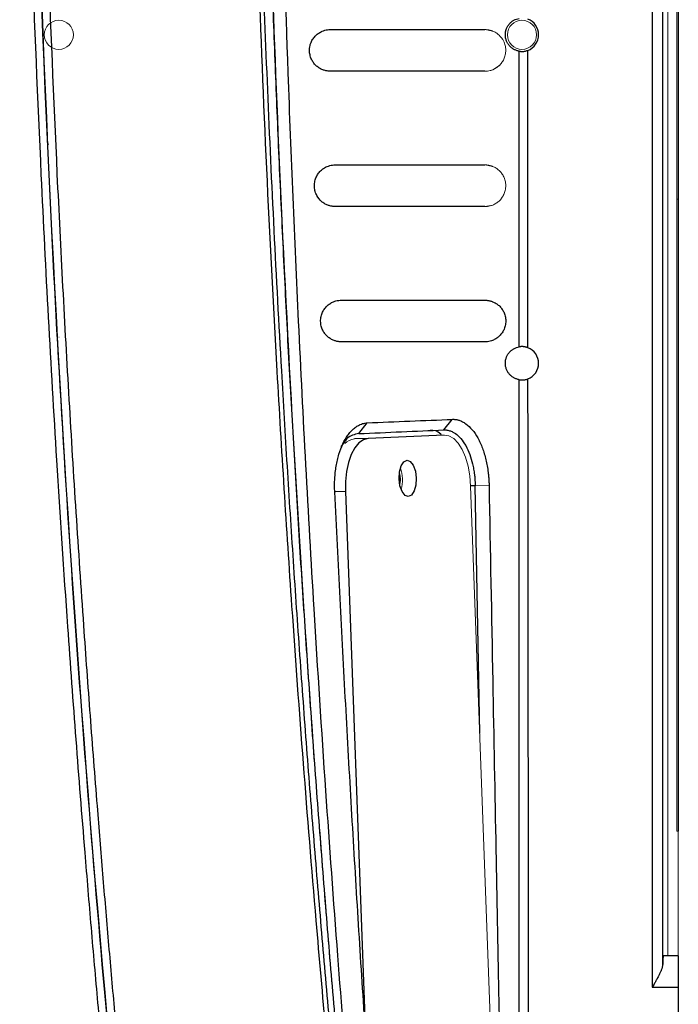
# Model space of a CAD drawing. Header units: millimetres. Extents: x 0 to 1118, y 0 to 864.
# Tile 22 of 76: x 361 to 393, y 578 to 626. Entities that reach past the tile are written whole.
import ezdxf

# ---------------------------------------------------------------- set-up
doc = ezdxf.new("R2010")
doc.units = ezdxf.units.MM

msp = doc.modelspace()

# ---------------------------------------------------------------- linework, layer by layer
at = {"color": 7, "linetype": 'Continuous', "lineweight": 30}
for p, q in [((391.682, 744.255), (391.682, 579.255)), ((392.182, 580.361), (392.182, 743.148)), ((392.931, 706.395), (392.931, 617.115)), ((385.284, 610.013), (385.283, 624.217)), ((385.708, 609.971), (385.699, 624.255)), ((392.931, 617.115), (392.931, 586.755)), ((381.665, 606.024), (382.072, 606.531)), ((377.58, 605.846), (377.986, 606.362)), ((378.029, 605.611), (377.368, 605.589)), ((381.682, 605.774), (378.029, 605.611)), ((379.564, 603.636), (379.546, 603.448)), ((383.389, 591.454), (383.175, 603.338)), ((376.942, 603.06), (378.043, 573.102)), ((392.931, 580.755), (392.208, 580.755)), ((392.931, 580.755), (392.931, 579.255)), ((391.682, 579.255), (392.931, 579.255)), ((392.931, 579.255), (392.931, 566.255))]:
    msp.add_line(p, q, dxfattribs=at)
at = {"color": 144, "linetype": 'Continuous', "lineweight": 0}
for p, q in [((392.431, 580.755), (392.431, 742.755)), ((392.856, 736.755), (392.856, 586.755)), ((384.014, 625.182), (383.641, 625.255)), ((362.684, 619.755), (362.678, 619.755)), ((384.014, 618.682), (383.641, 618.755)), ((362.826, 617.115), (362.82, 617.115)), ((383.641, 616.755), (384.014, 616.827)), ((392.931, 617.115), (392.856, 617.115)), ((363.182, 610.475), (363.176, 610.475)), ((363.31, 607.975), (363.316, 607.975)), ((381.021, 605.752), (377.368, 605.589)), ((381.682, 605.774), (381.021, 605.752)), ((384.054, 573.349), (382.953, 603.329)), ((383.175, 603.338), (383.839, 603.352)), ((392.856, 586.755), (392.931, 586.755)), ((392.931, 586.755), (392.931, 580.755))]:
    msp.add_line(p, q, dxfattribs=at)
at = {"color": 8, "linetype": 'Continuous', "lineweight": 30}
for p, q in [((383.175, 603.338), (382.952, 603.33)), ((376.942, 603.06), (376.466, 603.044))]:
    msp.add_line(p, q, dxfattribs=at)
at = {"color": 7, "linetype": 'Continuous', "lineweight": 30, "flags": 128}
for points in [[(378.029, 605.611), (377.801, 605.553), (377.585, 605.401), (377.389, 605.161), (377.222, 604.842), (377.09, 604.457), (376.997, 604.021), (376.947, 603.549), (376.942, 603.06)], [(379.961, 602.82), (379.801, 602.879), (379.66, 603.063), (379.56, 603.343), (379.516, 603.676), (379.535, 604.012), (379.614, 604.3), (379.741, 604.495), (379.897, 604.569), (380.057, 604.509), (380.198, 604.326), (380.298, 604.046), (380.341, 603.713), (380.322, 603.377), (380.243, 603.089), (380.116, 602.893), (379.961, 602.82)]]:
    msp.add_lwpolyline(points, dxfattribs=at)
at = {"color": 144, "linetype": 'Continuous', "lineweight": 0, "flags": 128}
msp.add_lwpolyline([(382.953, 603.329), (382.912, 603.815), (382.828, 604.281), (382.703, 604.708), (382.542, 605.08), (382.352, 605.383), (382.14, 605.604), (381.914, 605.737), (381.682, 605.774)], dxfattribs=at)
at = {"color": 144, "linetype": 'Continuous', "lineweight": 0}
for centre in [(363.171, 625.005), (385.421, 625.005)]:
    msp.add_circle(centre, 0.7, dxfattribs=at)
for centre, radius, start, end in [((377.445, 604.852), 0.741, 95.9425, 135.5905), ((378.007, 603.628), 1.676, 343.7518, 20.198)]:
    msp.add_arc(centre, radius, start, end, dxfattribs=at)
at = {"color": 7, "linetype": 'Continuous', "lineweight": 30}
for points, knots in [([(378.129, 767.391), (378.047, 766.654), (377.875, 765.12), (377.614, 762.73), (377.34, 760.161), (377.055, 757.414), (376.759, 754.488), (376.455, 751.383), (376.145, 748.099), (375.83, 744.635), (375.185, 737.238), (374.413, 727.229), (373.453, 711.937), (372.872, 699.354), (372.446, 685.975), (372.213, 674.835), (372.124, 661.762), (372.213, 648.682), (372.446, 637.537), (372.872, 624.15), (373.453, 611.567), (374.413, 596.28), (375.231, 585.685), (375.979, 577.194), (376.446, 572.2), (376.899, 567.61), (377.331, 563.422), (377.737, 559.636), (378.003, 557.246), (378.129, 556.118)], [0, 0, 0, 0, 0.010511, 0.021867, 0.034068, 0.047114, 0.061005, 0.075741, 0.091322, 0.107748, 0.125019, 0.196531, 0.249995, 0.342121, 0.374999, 0.439665, 0.5, 0.560225, 0.625002, 0.657956, 0.750006, 0.803471, 0.874982, 0.900571, 0.924259, 0.946046, 0.965932, 0.983917, 1, 1, 1, 1]), ([(378.348, 767.366), (378.266, 766.637), (378.102, 765.177), (377.861, 762.981), (377.625, 760.775), (377.392, 758.56), (377.164, 756.335), (376.94, 754.1), (376.72, 751.856), (376.505, 749.602), (376.294, 747.339), (376.088, 745.066), (375.886, 742.783), (375.69, 740.49), (375.498, 738.188), (375.311, 735.877), (375.129, 733.555), (374.952, 731.224), (374.78, 728.884), (374.613, 726.534), (374.452, 724.174), (374.296, 721.805), (374.145, 719.427), (374, 717.039), (373.645, 710.947), (373.161, 701.214), (372.691, 687.899), (372.414, 674.766), (372.323, 661.755), (372.414, 648.744), (372.691, 635.61), (373.161, 622.295), (373.681, 611.831), (374.129, 604.289), (374.422, 599.737), (374.734, 595.22), (375.066, 590.738), (375.416, 586.291), (375.784, 581.88), (376.17, 577.503), (376.573, 573.163), (376.992, 568.857), (377.428, 564.587), (377.877, 560.353), (378.192, 557.543), (378.348, 556.143)], [0, 0, 0, 0, 0.010393, 0.020829, 0.031308, 0.041831, 0.052398, 0.063007, 0.07366, 0.084357, 0.095097, 0.10588, 0.116706, 0.127576, 0.13849, 0.149446, 0.160446, 0.17149, 0.182576, 0.193706, 0.204879, 0.216096, 0.227356, 0.238659, 0.250005, 0.313829, 0.376771, 0.438829, 0.5, 0.561171, 0.623229, 0.686171, 0.749995, 0.771704, 0.793254, 0.814645, 0.835877, 0.856949, 0.877863, 0.898617, 0.919213, 0.939648, 0.959925, 0.980042, 1, 1, 1, 1]), ([(378.523, 767.22), (378.44, 766.458), (378.276, 764.936), (378.036, 762.651), (377.801, 760.366), (377.571, 758.081), (377.347, 755.794), (377.128, 753.508), (376.915, 751.22), (376.707, 748.933), (376.505, 746.644), (376.308, 744.355), (376.116, 742.066), (375.93, 739.777), (375.749, 737.486), (375.573, 735.196), (375.403, 732.905), (375.239, 730.613), (375.079, 728.322), (374.925, 726.03), (374.777, 723.737), (374.634, 721.444), (374.496, 719.151), (374.364, 716.858), (374.128, 712.603), (373.65, 703.044), (373.153, 689.405), (372.861, 674.525), (372.798, 664.251), (372.814, 657.351), (372.844, 652.948), (372.893, 648.546), (372.963, 644.143), (373.052, 639.741), (373.162, 635.339), (373.291, 630.938), (373.44, 626.538), (373.609, 622.138), (373.797, 617.739), (374.006, 613.341), (374.234, 608.944), (374.482, 604.548), (374.75, 600.153), (375.038, 595.76), (375.345, 591.367), (375.673, 586.977), (376.02, 582.587), (376.387, 578.199), (376.773, 573.813), (377.18, 569.429), (377.607, 565.047), (378.052, 560.667), (378.366, 557.749), (378.523, 556.289)], [0, 0, 0, 0, 0.010869, 0.021738, 0.032608, 0.043477, 0.054346, 0.065216, 0.076086, 0.086955, 0.097825, 0.108695, 0.119565, 0.130435, 0.141304, 0.152174, 0.163044, 0.173914, 0.184784, 0.195654, 0.206523, 0.217393, 0.228263, 0.239133, 0.250002, 0.288749, 0.375002, 0.443723, 0.500001, 0.520834, 0.541668, 0.562501, 0.583335, 0.604168, 0.625001, 0.645834, 0.666668, 0.687501, 0.708334, 0.729167, 0.750001, 0.770834, 0.791668, 0.812501, 0.833335, 0.854169, 0.875002, 0.895836, 0.916669, 0.937503, 0.958335, 0.979168, 1, 1, 1, 1]), ([(365.367, 748.614), (365.303, 747.931), (365.136, 746.126), (364.893, 743.422), (364.64, 740.495), (364.188, 735.077), (363.293, 723.328), (362.43, 708.65), (361.542, 686.922), (361.165, 665.174), (361.462, 640.008), (362.135, 620.945), (362.923, 606.469), (363.521, 597.427), (363.981, 591.146), (364.362, 586.328), (364.716, 582.114), (365.033, 578.503), (365.255, 576.098), (365.367, 574.895)], [0, 0, 0, 0, 0.011833, 0.03125, 0.046823, 0.062501, 0.125002, 0.250001, 0.316024, 0.499997, 0.624997, 0.749997, 0.828892, 0.874998, 0.906249, 0.937499, 0.95834, 0.979174, 1, 1, 1, 1]), ([(365.748, 748.577), (363.035, 719.721), (361.675, 690.738), (361.675, 632.771), (363.035, 603.788), (365.748, 574.933)], [0, 0, 0, 0, 0.5, 0.5, 1, 1, 1, 1]), ([(365.751, 574.932), (364.402, 589.361), (363.382, 603.821), (362.02, 632.772), (361.678, 647.263), (361.678, 676.246), (362.02, 690.738), (363.382, 719.689), (364.402, 734.148), (365.751, 748.577)], [0, 0, 0, 0, 0.25, 0.25, 0.5, 0.5, 0.75, 0.75, 1, 1, 1, 1]), ([(366.131, 748.539), (366.063, 747.81), (365.928, 746.354), (365.732, 744.177), (365.542, 742.012), (365.358, 739.861), (365.089, 736.625), (364.748, 732.302), (364.218, 725.076), (363.635, 716.042), (362.87, 701.571), (362.231, 683.477), (361.975, 661.755), (362.231, 640.032), (362.87, 621.938), (363.635, 607.468), (364.195, 598.797), (364.668, 592.293), (364.975, 588.315), (365.269, 584.703), (365.543, 581.471), (365.829, 578.231), (366.03, 576.067), (366.131, 574.97)], [0, 0, 0, 0, 0.012652, 0.025227, 0.037727, 0.050152, 0.062501, 0.09376, 0.125002, 0.187552, 0.250002, 0.375088, 0.5, 0.624911, 0.749998, 0.812439, 0.874998, 0.899958, 0.924999, 0.943849, 0.9625, 0.980981, 1, 1, 1, 1]), ([(375.646, 729.727), (375.595, 728.922), (375.495, 727.335), (375.353, 724.988), (375.22, 722.709), (375.095, 720.498), (374.979, 718.355), (374.871, 716.279), (374.77, 714.271), (374.676, 712.331), (374.589, 710.458), (374.508, 708.654), (374.433, 706.918), (374.363, 705.249), (374.299, 703.649), (374.24, 702.116), (374.185, 700.652), (374.135, 699.256), (374.089, 697.927), (374.047, 696.667), (374.009, 695.475), (373.974, 694.351), (373.942, 693.295), (373.913, 692.308), (373.887, 691.388), (373.864, 690.537), (373.843, 689.753), (373.825, 689.038), (373.808, 688.391), (373.794, 687.813), (373.782, 687.302), (373.771, 686.86), (373.762, 686.486), (373.755, 686.18), (373.75, 685.942), (373.746, 685.772), (373.659, 681.882), (373.53, 674.329), (373.457, 663.172), (373.499, 652.261), (373.638, 642.324), (373.859, 632.657), (374.177, 622.561), (374.677, 610.61), (375.298, 599.113), (375.954, 588.962), (376.529, 581.045), (377.094, 573.95), (377.634, 567.675), (378.134, 562.218), (378.581, 557.579), (378.867, 554.759), (378.996, 553.485)], [0, 0, 0, 0, 0.0137073, 0.027029, 0.0399651, 0.0525154, 0.0646799, 0.0764586, 0.0878514, 0.0988581, 0.1094789, 0.1197136, 0.1295621, 0.1390245, 0.1481007, 0.1567907, 0.1650944, 0.1730118, 0.1805429, 0.1876876, 0.194446, 0.200818, 0.2068036, 0.2124028, 0.2176156, 0.222442, 0.2268819, 0.2309353, 0.2346023, 0.2378828, 0.2407768, 0.2432843, 0.2454054, 0.2471399, 0.248488, 0.2494495, 0.2500246, 0.3146386, 0.3778605, 0.4396874, 0.5001171, 0.5468098, 0.6040507, 0.671834, 0.7501509, 0.7997758, 0.8447534, 0.8850854, 0.9207739, 0.9518212, 0.9782292, 1, 1, 1, 1]), ([(384.621, 625.005), (384.622, 625.02), (384.622, 625.05), (384.626, 625.095), (384.632, 625.139), (384.641, 625.183), (384.652, 625.226), (384.666, 625.269), (384.694, 625.343), (384.746, 625.442), (384.83, 625.548), (384.926, 625.638), (385.035, 625.709), (385.155, 625.764), (385.239, 625.783), (385.282, 625.793)], [0, 0, 0, 0, 0.029153, 0.058301, 0.087734, 0.117732, 0.14856, 0.180463, 0.213662, 0.32284, 0.443831, 0.568519, 0.702461, 0.848335, 1, 1, 1, 1]), ([(386.221, 625.005), (386.221, 625.167), (386.17, 625.329), (385.985, 625.595), (385.851, 625.698), (385.699, 625.755)], [0, 0, 0, 0, 0.5, 0.5, 1, 1, 1, 1]), ([(376.212, 623.255), (376.188, 623.255), (376.139, 623.256), (376.066, 623.265), (375.994, 623.278), (375.923, 623.296), (375.823, 623.331), (375.697, 623.392), (375.553, 623.496), (375.428, 623.626), (375.323, 623.785), (375.245, 623.974), (375.211, 624.173), (375.214, 624.348), (375.24, 624.5), (375.294, 624.662), (375.385, 624.828), (375.513, 624.977), (375.663, 625.097), (375.812, 625.175), (375.953, 625.223), (376.081, 625.25), (376.169, 625.253), (376.212, 625.255)], [0, 0, 0, 0, 0.029685, 0.058979, 0.087934, 0.116602, 0.145037, 0.210627, 0.271804, 0.329407, 0.381174, 0.433536, 0.481651, 0.515243, 0.549868, 0.587705, 0.643607, 0.707095, 0.773018, 0.84377, 0.895124, 0.947102, 1, 1, 1, 1]), ([(376.212, 625.255), (377.457, 625.255), (379.937, 625.255), (382.41, 625.255), (383.642, 625.255)], [0, 0, 0, 0, 0.501913, 1, 1, 1, 1]), ([(385.283, 624.217), (385.261, 624.221), (385.219, 624.229), (385.156, 624.249), (385.095, 624.273), (385.017, 624.312), (384.926, 624.371), (384.827, 624.463), (384.744, 624.571), (384.687, 624.68), (384.654, 624.775), (384.635, 624.85), (384.623, 624.927), (384.622, 624.979), (384.621, 625.005)], [0, 0, 0, 0, 0.075916, 0.150247, 0.223171, 0.294877, 0.432967, 0.560733, 0.682392, 0.791623, 0.847201, 0.899588, 0.95005, 1, 1, 1, 1]), ([(385.699, 624.255), (385.851, 624.311), (385.985, 624.415), (386.17, 624.681), (386.221, 624.843), (386.221, 625.005)], [0, 0, 0, 0, 0.5, 0.5, 1, 1, 1, 1]), ([(385.282, 624.217), (385.292, 624.215), (385.31, 624.212), (385.34, 624.209), (385.374, 624.206), (385.416, 624.204), (385.476, 624.206), (385.544, 624.213), (385.623, 624.229), (385.674, 624.246), (385.699, 624.255)], [0, 0, 0, 0, 0.102803, 0.190474, 0.26197, 0.390768, 0.51017, 0.675546, 0.83886, 1, 1, 1, 1]), ([(383.642, 623.255), (382.822, 623.255), (381.178, 623.255), (378.702, 623.255), (377.044, 623.255), (376.212, 623.255)], [0, 0, 0, 0, 0.331594, 0.664929, 1, 1, 1, 1]), ([(376.447, 616.755), (376.423, 616.755), (376.374, 616.756), (376.302, 616.764), (376.231, 616.777), (376.16, 616.796), (376.06, 616.83), (375.935, 616.89), (375.752, 617.021), (375.593, 617.207), (375.481, 617.464), (375.449, 617.654), (375.447, 617.809), (375.464, 617.965), (375.519, 618.145), (375.619, 618.327), (375.746, 618.477), (375.896, 618.597), (376.045, 618.675), (376.187, 618.723), (376.316, 618.75), (376.403, 618.753), (376.447, 618.755)], [0, 0, 0, 0, 0.029589, 0.05878, 0.087622, 0.116166, 0.144463, 0.210115, 0.270902, 0.379298, 0.429154, 0.479646, 0.50578, 0.531524, 0.585183, 0.641725, 0.705389, 0.771348, 0.842741, 0.894426, 0.946749, 1, 1, 1, 1]), ([(376.447, 618.755), (377.252, 618.755), (378.859, 618.755), (381.257, 618.755), (382.848, 618.755), (383.642, 618.755)], [0, 0, 0, 0, 0.335068, 0.668403, 1, 1, 1, 1]), ([(383.642, 616.755), (383.047, 616.755), (381.856, 616.755), (380.062, 616.755), (378.258, 616.755), (377.052, 616.755), (376.447, 616.755)], [0, 0, 0, 0, 0.248496, 0.497997, 0.748499, 1, 1, 1, 1]), ([(376.746, 610.255), (376.722, 610.255), (376.674, 610.256), (376.603, 610.264), (376.532, 610.277), (376.462, 610.295), (376.363, 610.329), (376.239, 610.387), (376.096, 610.489), (375.971, 610.616), (375.866, 610.77), (375.783, 610.955), (375.749, 611.146), (375.746, 611.303), (375.762, 611.461), (375.817, 611.642), (375.917, 611.825), (376.045, 611.976), (376.195, 612.097), (376.344, 612.175), (376.486, 612.223), (376.615, 612.25), (376.702, 612.253), (376.746, 612.255)], [0, 0, 0, 0, 0.029479, 0.058558, 0.087281, 0.115698, 0.143856, 0.209234, 0.269688, 0.326405, 0.377798, 0.427261, 0.477452, 0.503502, 0.529144, 0.582823, 0.639529, 0.703604, 0.769909, 0.841735, 0.893759, 0.94642, 1, 1, 1, 1]), ([(376.746, 612.255), (377.326, 612.255), (378.483, 612.255), (380.212, 612.255), (381.931, 612.255), (383.072, 612.255), (383.642, 612.255)], [0, 0, 0, 0, 0.251486, 0.501983, 0.751488, 1, 1, 1, 1]), ([(383.642, 612.255), (383.663, 612.254), (383.705, 612.253), (383.768, 612.247), (383.83, 612.238), (383.891, 612.224), (383.951, 612.206), (384.046, 612.172), (384.17, 612.11), (384.316, 612.001), (384.442, 611.865), (384.545, 611.698), (384.608, 611.53), (384.636, 611.38), (384.646, 611.221), (384.626, 611.061), (384.585, 610.917), (384.545, 610.82), (384.496, 610.732), (384.421, 610.623), (384.313, 610.506), (384.168, 610.398), (384.026, 610.327), (383.89, 610.283), (383.767, 610.259), (383.684, 610.256), (383.642, 610.255)], [0, 0, 0, 0, 0.025668, 0.051052, 0.07618, 0.101084, 0.125794, 0.15034, 0.21801, 0.281028, 0.340745, 0.393743, 0.445405, 0.471401, 0.496136, 0.548666, 0.574852, 0.601985, 0.628459, 0.657768, 0.71792, 0.78034, 0.848517, 0.898192, 0.948604, 1, 1, 1, 1]), ([(383.642, 610.255), (383.073, 610.255), (381.932, 610.255), (380.213, 610.255), (378.484, 610.255), (377.326, 610.255), (376.746, 610.255)], [0, 0, 0, 0, 0.248469, 0.49796, 0.748471, 1, 1, 1, 1]), ([(384.621, 609.225), (384.622, 609.24), (384.622, 609.27), (384.626, 609.316), (384.632, 609.361), (384.641, 609.406), (384.653, 609.45), (384.667, 609.493), (384.696, 609.568), (384.75, 609.667), (384.834, 609.773), (384.931, 609.861), (385.039, 609.931), (385.158, 609.985), (385.242, 610.003), (385.284, 610.013)], [0, 0, 0, 0, 0.028666, 0.057359, 0.086395, 0.116083, 0.14671, 0.178538, 0.211801, 0.320931, 0.443095, 0.568283, 0.703207, 0.848678, 1, 1, 1, 1]), ([(385.708, 609.971), (385.693, 609.977), (385.661, 609.988), (385.614, 610.001), (385.566, 610.012), (385.518, 610.019), (385.469, 610.024), (385.418, 610.025), (385.371, 610.023), (385.324, 610.019), (385.298, 610.015), (385.284, 610.013)], [0, 0, 0, 0, 0.096489, 0.193746, 0.291834, 0.390729, 0.490331, 0.609373, 0.738306, 0.849499, 1, 1, 1, 1]), ([(386.221, 609.225), (386.221, 609.385), (386.171, 609.545), (385.989, 609.81), (385.858, 609.914), (385.708, 609.971)], [0, 0, 0, 0, 0.5, 0.5, 1, 1, 1, 1]), ([(385.284, 608.436), (385.262, 608.441), (385.219, 608.449), (385.156, 608.469), (385.094, 608.493), (385.016, 608.533), (384.925, 608.592), (384.826, 608.684), (384.743, 608.792), (384.687, 608.9), (384.653, 608.995), (384.635, 609.07), (384.623, 609.147), (384.622, 609.199), (384.621, 609.225)], [0, 0, 0, 0, 0.077995, 0.154286, 0.229045, 0.302456, 0.441771, 0.57012, 0.69037, 0.797579, 0.851927, 0.902878, 0.951742, 1, 1, 1, 1]), ([(385.709, 608.478), (385.859, 608.536), (385.99, 608.64), (386.171, 608.904), (386.221, 609.064), (386.221, 609.225)], [0, 0, 0, 0, 0.5, 0.5, 1, 1, 1, 1]), ([(385.284, 608.436), (385.294, 608.435), (385.312, 608.432), (385.341, 608.428), (385.375, 608.425), (385.418, 608.424), (385.478, 608.426), (385.549, 608.434), (385.63, 608.451), (385.683, 608.469), (385.709, 608.478)], [0, 0, 0, 0, 0.104255, 0.19109, 0.259408, 0.388464, 0.508046, 0.674391, 0.838397, 1, 1, 1, 1]), ([(385.296, 573.265), (385.294, 576.994), (385.29, 584.631), (385.286, 596.355), (385.285, 604.349), (385.284, 608.436)], [0, 0, 0, 0, 0.318068, 0.6514, 1, 1, 1, 1]), ([(377.991, 606.362), (378.672, 606.39), (380.036, 606.447), (381.394, 606.503), (382.074, 606.531)], [0, 0, 0, 0, 0.500028, 1, 1, 1, 1]), ([(382.074, 606.531), (382.091, 606.532), (382.127, 606.534), (382.18, 606.532), (382.234, 606.527), (382.288, 606.518), (382.343, 606.505), (382.434, 606.478), (382.562, 606.423), (382.777, 606.288), (383.034, 606.049), (383.26, 605.717), (383.416, 605.407), (383.521, 605.153), (383.613, 604.881), (383.69, 604.594), (383.752, 604.294), (383.794, 604.019), (383.819, 603.775), (383.834, 603.564), (383.838, 603.422), (383.84, 603.352)], [0, 0, 0, 0, 0.019711, 0.039571, 0.059607, 0.079845, 0.100309, 0.121023, 0.183154, 0.246009, 0.373054, 0.498497, 0.561327, 0.624213, 0.686937, 0.749818, 0.812642, 0.875121, 0.917107, 0.958666, 1, 1, 1, 1]), ([(376.426, 603.045), (376.424, 603.087), (376.42, 603.169), (376.418, 603.294), (376.418, 603.419), (376.421, 603.545), (376.43, 603.733), (376.451, 603.982), (376.493, 604.284), (376.551, 604.576), (376.647, 604.945), (376.805, 605.364), (377.006, 605.711), (377.187, 605.939), (377.334, 606.084), (377.488, 606.201), (377.633, 606.279), (377.762, 606.326), (377.876, 606.354), (377.953, 606.359), (377.991, 606.362)], [0, 0, 0, 0, 0.024313, 0.048754, 0.073366, 0.098192, 0.123273, 0.185282, 0.247856, 0.310406, 0.372683, 0.496574, 0.620403, 0.682844, 0.745342, 0.808591, 0.871633, 0.914574, 0.957297, 1, 1, 1, 1]), ([(377.58, 605.846), (378.266, 605.876), (379.629, 605.935), (380.988, 605.994), (381.665, 606.024)], [0, 0, 0, 0, 0.5026592, 1, 1, 1, 1]), ([(381.55, 605.77), (381.539, 605.785), (381.381, 605.997), (381.19, 605.999), (381.012, 606.001)], [0, 0, 0, 0, 0.071671, 1, 1, 1, 1]), ([(381.665, 606.024), (381.682, 606.024), (381.72, 606.025), (381.784, 606.021), (381.859, 606.009), (381.967, 605.982), (382.091, 605.93), (382.274, 605.818), (382.488, 605.621), (382.722, 605.283), (382.915, 604.865), (383.034, 604.472), (383.103, 604.139), (383.137, 603.902), (383.164, 603.633), (383.171, 603.453), (383.175, 603.338)], [0, 0, 0, 0, 0.022962, 0.05087, 0.083725, 0.121527, 0.191438, 0.246008, 0.369335, 0.498759, 0.627197, 0.749756, 0.809904, 0.875063, 0.919976, 1, 1, 1, 1]), ([(377.58, 605.846), (377.38, 605.806), (377.055, 605.74), (376.817, 605.356), (376.725, 605.209)], [0, 0, 0, 0, 0.6155776, 1, 1, 1, 1]), ([(379.531, 603.911), (379.534, 603.9), (379.56, 603.819), (379.562, 603.721), (379.564, 603.636)], [0, 0, 0, 0, 0.136009, 1, 1, 1, 1]), ([(383.84, 603.352), (383.898, 600.221), (384.006, 594.381), (384.16, 586.252), (384.29, 579.383), (384.369, 575.224), (384.404, 573.354)], [0, 0, 0, 0, 0.3130832, 0.5840628, 0.8130139, 1, 1, 1, 1]), ([(378.17, 573.1), (378.115, 573.908), (378.004, 575.529), (377.843, 577.967), (377.685, 580.418), (377.531, 582.881), (377.38, 585.358), (377.233, 587.847), (377.09, 590.348), (376.95, 592.863), (376.813, 595.39), (376.68, 597.93), (376.551, 600.484), (376.468, 602.19), (376.426, 603.045)], [0, 0, 0, 0, 0.081043, 0.162499, 0.244369, 0.326655, 0.409357, 0.492476, 0.576014, 0.65997, 0.744345, 0.829142, 0.91436, 1, 1, 1, 1]), ([(392.208, 580.755), (392.207, 580.754), (392.206, 580.753), (392.204, 580.745), (392.201, 580.733), (392.199, 580.716), (392.197, 580.696), (392.195, 580.673), (392.194, 580.647), (392.192, 580.619), (392.19, 580.589), (392.189, 580.558), (392.187, 580.526), (392.186, 580.493), (392.185, 580.46), (392.184, 580.427), (392.183, 580.394), (392.182, 580.372), (392.182, 580.361)], [0, 0, 0, 0, 0.081301, 0.160096, 0.236384, 0.310165, 0.381439, 0.450207, 0.516468, 0.580222, 0.641469, 0.700209, 0.756442, 0.810168, 0.861386, 0.910098, 0.956303, 1, 1, 1, 1]), ([(392.182, 580.361), (392.181, 580.348), (392.179, 580.321), (392.173, 580.278), (392.163, 580.232), (392.149, 580.183), (392.132, 580.131), (392.112, 580.075), (392.087, 580.016), (392.06, 579.953), (392.018, 579.864), (391.956, 579.741), (391.876, 579.595), (391.783, 579.43), (391.719, 579.32), (391.682, 579.255)], [0, 0, 0, 0, 0.0423807, 0.0865059, 0.1325095, 0.18051, 0.2306114, 0.2829054, 0.3374726, 0.3943838, 0.4537017, 0.5766865, 0.7169853, 0.8340626, 1, 1, 1, 1])]:
    msp.add_open_spline(points, degree=3, knots=knots, dxfattribs=at)
at = {"color": 144, "linetype": 'Continuous', "lineweight": 0}
for points, knots in [([(378.524, 556.29), (378.444, 557.021), (378.257, 558.746), (377.991, 561.309), (377.736, 563.819), (377.532, 565.878), (377.362, 567.63), (377.012, 571.29), (376.306, 579.078), (375.066, 594.688), (373.849, 615.188), (373.029, 638.496), (372.768, 659.787), (372.946, 679.945), (373.484, 698.965), (374.486, 719.997), (375.58, 735.595), (376.439, 745.76), (376.673, 748.435), (376.903, 750.993), (377.114, 753.276), (377.327, 755.526), (377.566, 757.978), (377.866, 760.986), (378.19, 764.129), (378.421, 766.268), (378.524, 767.22)], [0, 0, 0, 0, 0.010441, 0.024633, 0.036574, 0.046266, 0.054002, 0.061559, 0.098462, 0.165009, 0.283842, 0.389944, 0.496046, 0.586073, 0.676099, 0.766125, 0.884958, 0.89803, 0.910947, 0.923078, 0.934483, 0.943497, 0.955156, 0.96946, 0.986408, 1, 1, 1, 1]), ([(383.642, 625.255), (383.663, 625.254), (383.705, 625.253), (383.768, 625.247), (383.83, 625.238), (383.892, 625.224), (383.952, 625.206), (384.047, 625.171), (384.172, 625.109), (384.358, 624.969), (384.518, 624.771), (384.608, 624.531), (384.635, 624.382), (384.642, 624.266), (384.638, 624.148), (384.613, 623.996), (384.552, 623.825), (384.448, 623.653), (384.321, 623.513), (384.174, 623.401), (384.03, 623.329), (383.893, 623.284), (383.769, 623.259), (383.684, 623.256), (383.642, 623.255)], [0, 0, 0, 0, 0.02553, 0.050781, 0.075784, 0.10057, 0.125174, 0.149628, 0.217253, 0.280026, 0.392414, 0.444258, 0.469994, 0.495927, 0.522054, 0.547933, 0.600938, 0.655767, 0.717115, 0.780332, 0.8486, 0.898244, 0.948621, 1, 1, 1, 1]), ([(383.641, 623.255), (383.767, 623.265), (384.004, 623.284), (384.223, 623.449), (384.325, 623.526)], [0, 0, 0, 0, 0.533785, 1, 1, 1, 1]), ([(383.642, 618.755), (383.663, 618.754), (383.705, 618.753), (383.768, 618.747), (383.83, 618.738), (383.891, 618.724), (383.952, 618.706), (384.047, 618.672), (384.171, 618.61), (384.317, 618.5), (384.443, 618.363), (384.546, 618.197), (384.608, 618.03), (384.636, 617.882), (384.646, 617.725), (384.627, 617.566), (384.587, 617.423), (384.548, 617.326), (384.499, 617.237), (384.425, 617.128), (384.317, 617.009), (384.171, 616.9), (384.028, 616.828), (383.892, 616.784), (383.768, 616.759), (383.684, 616.756), (383.642, 616.755)], [0, 0, 0, 0, 0.025593, 0.050903, 0.075961, 0.100798, 0.125445, 0.149936, 0.217499, 0.280497, 0.340112, 0.393221, 0.444945, 0.470963, 0.495788, 0.548384, 0.574608, 0.60173, 0.628285, 0.657555, 0.717753, 0.780326, 0.848597, 0.89825, 0.948632, 1, 1, 1, 1])]:
    msp.add_open_spline(points, degree=3, knots=knots, dxfattribs=at)
at = {"color": 7, "linetype": 'Continuous', "lineweight": 30}
msp.add_open_spline([(385.748, 573.205), (385.73, 584.963), (385.718, 596.72), (385.709, 608.478)], degree=3, dxfattribs=at)

doc.saveas('drawing.dxf')
